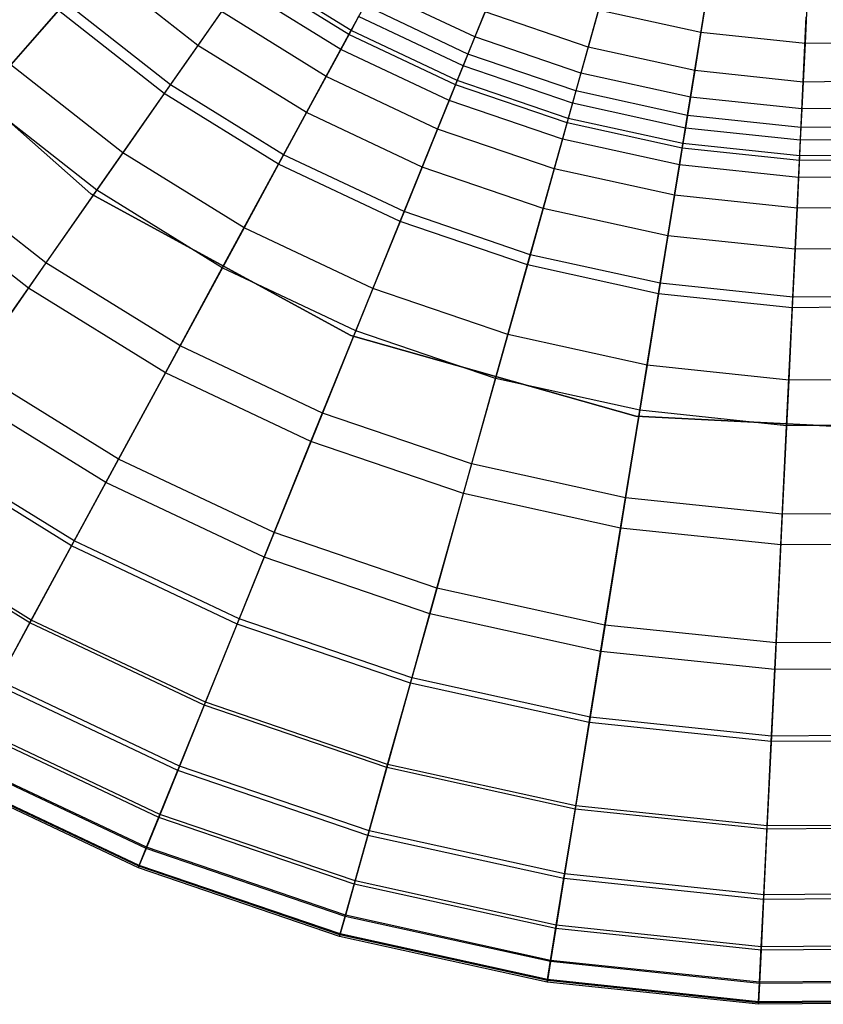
# Model space of a CAD drawing. Extents: x -91 to 91, y -91 to 262.
# Tile 152 of 256: x -13 to 0, y -30 to -14. Entities that reach past the tile are written whole.
import ezdxf

# ---------------------------------------------------------------- set-up
doc = ezdxf.new("R2010")
doc.units = 0
doc.header["$LTSCALE"] = 25.4
doc.layers.get('0').update_dxf_attribs({"linetype": 'CONTINUOUS'})

# ---------------------------------------------------------------- blocks, each defined once
blk = doc.blocks.new('ETE0_STL_1')
at = {"color": 0}
for p, q in [((-7.863, -14.491, 238.853), (-6.787, -12.507, 240.123)), ((-7.863, -14.491, 238.853), (-6.787, -12.507, 240.123)), ((-6.191, -15.28, 238.853), (-5.344, -13.188, 240.123)), ((-6.191, -15.28, 238.853), (-5.344, -13.188, 240.123)), ((-10.233, -14.662, 186.008), (-11.811, -13.424, 186.008)), ((-10.233, -14.662, 186.008), (-11.811, -13.424, 186.008)), ((-10.664, -15.279, 237.355), (-9.436, -13.52, 238.853)), ((-10.664, -15.279, 237.355), (-9.436, -13.52, 238.853)), ((-7.863, -14.491, 238.853), (-9.436, -13.52, 238.853)), ((-7.863, -14.491, 238.853), (-9.436, -13.52, 238.853)), ((-7.829, -14.427, 178.23), (-9.395, -13.46, 178.23)), ((-7.829, -14.427, 178.23), (-9.395, -13.46, 178.23)), ((-7.99, -14.724, 181.226), (-9.588, -13.737, 181.226)), ((-7.99, -14.724, 181.226), (-9.588, -13.737, 181.226)), ((-4.442, -15.877, 238.853), (-3.833, -13.703, 240.123)), ((-4.442, -15.877, 238.853), (-3.833, -13.703, 240.123)), ((-2.223, -13.726, 166.556), (-2.342, -14.462, 167.405)), ((-2.223, -13.726, 166.556), (-2.342, -14.462, 167.405)), ((-5.886, -14.527, 169.673), (-7.476, -13.777, 169.673)), ((-5.886, -14.527, 169.673), (-7.476, -13.777, 169.673)), ((-0.672, -13.888, 166.556), (-0.708, -14.633, 167.405)), ((-0.672, -13.888, 166.556), (-0.708, -14.633, 167.405)), ((-15.396, -13.912, 158.5), (-11.914, -16.989, 158.5)), ((-11.914, -16.989, 159.5), (-15.396, -13.912, 159.5)), ((-11.914, -16.989, 159.5), (-15.396, -13.912, 159.5)), ((-15.396, -13.912, 158.5), (-11.914, -16.989, 158.5)), ((-13.641, -15.503, 235.628), (-12.308, -13.989, 237.355)), ((-13.641, -15.503, 235.628), (-12.308, -13.989, 237.355)), ((-10.664, -15.279, 237.355), (-12.308, -13.989, 237.355)), ((-10.664, -15.279, 237.355), (-12.308, -13.989, 237.355)), ((-5.996, -14.798, 171.133), (-7.615, -14.033, 171.133)), ((-5.996, -14.798, 171.133), (-7.615, -14.033, 171.133)), ((-2.636, -16.275, 238.853), (-2.275, -14.046, 240.123)), ((-2.636, -16.275, 238.853), (-2.275, -14.046, 240.123)), ((-12.417, -14.113, 188.302), (-13.168, -14.966, 190.531)), ((-12.417, -14.113, 188.302), (-13.168, -14.966, 190.531)), ((-10.759, -15.415, 188.302), (-12.417, -14.113, 188.302)), ((-10.759, -15.415, 188.302), (-12.417, -14.113, 188.302)), ((-9.864, -14.132, 183.76), (-10.233, -14.662, 186.008)), ((-9.864, -14.132, 183.76), (-10.233, -14.662, 186.008)), ((-8.22, -15.148, 183.76), (-9.864, -14.132, 183.76)), ((-8.22, -15.148, 183.76), (-9.864, -14.132, 183.76)), ((-5.728, -14.137, 168.471), (-5.886, -14.527, 169.673)), ((-5.728, -14.137, 168.471), (-5.886, -14.527, 169.673)), ((-4.109, -14.69, 168.471), (-5.728, -14.137, 168.471)), ((-4.109, -14.69, 168.471), (-5.728, -14.137, 168.471)), ((-3.947, -14.109, 167.405), (-4.109, -14.69, 168.471)), ((-3.947, -14.109, 167.405), (-4.109, -14.69, 168.471)), ((-2.342, -14.462, 167.405), (-3.947, -14.109, 167.405)), ((-2.342, -14.462, 167.405), (-3.947, -14.109, 167.405)), ((-7.711, -14.21, 173.374), (-7.829, -14.427, 178.23)), ((-7.711, -14.21, 173.374), (-7.829, -14.427, 178.23)), ((-6.071, -14.983, 173.374), (-7.711, -14.21, 173.374)), ((-6.071, -14.983, 173.374), (-7.711, -14.21, 173.374)), ((-0.797, -16.468, 238.853), (-0.688, -14.213, 240.123)), ((-0.797, -16.468, 238.853), (-0.688, -14.213, 240.123)), ((-8.887, -16.377, 237.355), (-7.863, -14.491, 238.853)), ((-8.887, -16.377, 237.355), (-7.863, -14.491, 238.853)), ((-7.829, -14.427, 178.23), (-7.99, -14.724, 181.226)), ((-7.829, -14.427, 178.23), (-7.99, -14.724, 181.226)), ((-6.191, -15.28, 238.853), (-7.863, -14.491, 238.853)), ((-6.191, -15.28, 238.853), (-7.863, -14.491, 238.853)), ((-6.164, -15.213, 178.23), (-7.829, -14.427, 178.23)), ((-6.164, -15.213, 178.23), (-7.829, -14.427, 178.23)), ((-2.342, -14.462, 167.405), (-2.439, -15.057, 168.471)), ((-2.342, -14.462, 167.405), (-2.439, -15.057, 168.471)), ((-0.708, -14.633, 167.405), (-2.342, -14.462, 167.405)), ((-0.708, -14.633, 167.405), (-2.342, -14.462, 167.405)), ((-10.233, -14.662, 186.008), (-10.759, -15.415, 188.302)), ((-10.233, -14.662, 186.008), (-10.759, -15.415, 188.302)), ((-8.528, -15.715, 186.008), (-10.233, -14.662, 186.008)), ((-8.528, -15.715, 186.008), (-10.233, -14.662, 186.008)), ((-5.886, -14.527, 169.673), (-5.996, -14.798, 171.133)), ((-5.886, -14.527, 169.673), (-5.996, -14.798, 171.133)), ((-4.223, -15.095, 169.673), (-5.886, -14.527, 169.673)), ((-4.223, -15.095, 169.673), (-5.886, -14.527, 169.673)), ((-0.708, -14.633, 167.405), (-0.738, -15.236, 168.471)), ((-0.708, -14.633, 167.405), (-0.738, -15.236, 168.471)), ((0.935, -14.621, 167.405), (-0.708, -14.633, 167.405)), ((0.935, -14.621, 167.405), (-0.708, -14.633, 167.405)), ((-7.99, -14.724, 181.226), (-8.22, -15.148, 183.76)), ((-7.99, -14.724, 181.226), (-8.22, -15.148, 183.76)), ((-6.291, -15.526, 181.226), (-7.99, -14.724, 181.226)), ((-6.291, -15.526, 181.226), (-7.99, -14.724, 181.226)), ((-5.996, -14.798, 171.133), (-6.071, -14.983, 173.374)), ((-5.996, -14.798, 171.133), (-6.071, -14.983, 173.374)), ((-4.301, -15.376, 171.133), (-5.996, -14.798, 171.133)), ((-4.301, -15.376, 171.133), (-5.996, -14.798, 171.133)), ((-4.109, -14.69, 168.471), (-4.223, -15.095, 169.673)), ((-4.109, -14.69, 168.471), (-4.223, -15.095, 169.673)), ((-2.439, -15.057, 168.471), (-4.109, -14.69, 168.471)), ((-2.439, -15.057, 168.471), (-4.109, -14.69, 168.471)), ((-11.409, -16.346, 190.531), (-13.168, -14.966, 190.531)), ((-11.409, -16.346, 190.531), (-13.168, -14.966, 190.531)), ((-6.071, -14.983, 173.374), (-6.164, -15.213, 178.23)), ((-6.071, -14.983, 173.374), (-6.164, -15.213, 178.23)), ((-4.355, -15.569, 173.374), (-6.071, -14.983, 173.374)), ((-4.355, -15.569, 173.374), (-6.071, -14.983, 173.374)), ((-4.223, -15.095, 169.673), (-4.301, -15.376, 171.133)), ((-4.223, -15.095, 169.673), (-4.301, -15.376, 171.133)), ((-2.506, -15.473, 169.673), (-4.223, -15.095, 169.673)), ((-2.506, -15.473, 169.673), (-4.223, -15.095, 169.673)), ((-2.439, -15.057, 168.471), (-2.506, -15.473, 169.673)), ((-2.439, -15.057, 168.471), (-2.506, -15.473, 169.673)), ((-0.738, -15.236, 168.471), (-2.439, -15.057, 168.471)), ((-0.738, -15.236, 168.471), (-2.439, -15.057, 168.471)), ((-11.819, -16.933, 235.628), (-10.664, -15.279, 237.355)), ((-11.819, -16.933, 235.628), (-10.664, -15.279, 237.355)), ((-8.887, -16.377, 237.355), (-10.664, -15.279, 237.355)), ((-8.887, -16.377, 237.355), (-10.664, -15.279, 237.355)), ((-8.22, -15.148, 183.76), (-8.528, -15.715, 186.008)), ((-8.22, -15.148, 183.76), (-8.528, -15.715, 186.008)), ((-6.472, -15.973, 183.76), (-8.22, -15.148, 183.76)), ((-6.472, -15.973, 183.76), (-8.22, -15.148, 183.76)), ((-6.997, -17.269, 237.355), (-6.191, -15.28, 238.853)), ((-6.997, -17.269, 237.355), (-6.191, -15.28, 238.853)), ((-6.164, -15.213, 178.23), (-6.291, -15.526, 181.226)), ((-6.164, -15.213, 178.23), (-6.291, -15.526, 181.226)), ((-4.442, -15.877, 238.853), (-6.191, -15.28, 238.853)), ((-4.442, -15.877, 238.853), (-6.191, -15.28, 238.853)), ((-4.422, -15.808, 178.23), (-6.164, -15.213, 178.23)), ((-4.422, -15.808, 178.23), (-6.164, -15.213, 178.23)), ((-0.738, -15.236, 168.471), (-0.758, -15.656, 169.673)), ((-0.738, -15.236, 168.471), (-0.758, -15.656, 169.673)), ((0.973, -15.222, 168.471), (-0.738, -15.236, 168.471)), ((0.973, -15.222, 168.471), (-0.738, -15.236, 168.471)), ((-10.759, -15.415, 188.302), (-11.409, -16.346, 190.531)), ((-10.759, -15.415, 188.302), (-11.409, -16.346, 190.531)), ((-8.966, -16.522, 188.302), (-10.759, -15.415, 188.302)), ((-8.966, -16.522, 188.302), (-10.759, -15.415, 188.302)), ((-4.301, -15.376, 171.133), (-4.355, -15.569, 173.374)), ((-4.301, -15.376, 171.133), (-4.355, -15.569, 173.374)), ((-2.553, -15.761, 171.133), (-4.301, -15.376, 171.133)), ((-2.553, -15.761, 171.133), (-4.301, -15.376, 171.133)), ((-11.819, -16.933, 235.628), (-13.641, -15.503, 235.628)), ((-11.819, -16.933, 235.628), (-13.641, -15.503, 235.628)), ((-6.291, -15.526, 181.226), (-6.472, -15.973, 183.76)), ((-6.291, -15.526, 181.226), (-6.472, -15.973, 183.76)), ((-4.513, -16.132, 181.226), (-6.291, -15.526, 181.226)), ((-4.513, -16.132, 181.226), (-6.291, -15.526, 181.226)), ((-4.355, -15.569, 173.374), (-4.422, -15.808, 178.23)), ((-4.355, -15.569, 173.374), (-4.422, -15.808, 178.23)), ((-2.585, -15.959, 173.374), (-4.355, -15.569, 173.374)), ((-2.585, -15.959, 173.374), (-4.355, -15.569, 173.374)), ((-2.506, -15.473, 169.673), (-2.553, -15.761, 171.133)), ((-2.506, -15.473, 169.673), (-2.553, -15.761, 171.133)), ((-0.758, -15.656, 169.673), (-2.506, -15.473, 169.673)), ((-0.758, -15.656, 169.673), (-2.506, -15.473, 169.673)), ((-8.528, -15.715, 186.008), (-8.966, -16.522, 188.302)), ((-8.528, -15.715, 186.008), (-8.966, -16.522, 188.302)), ((-6.714, -16.571, 186.008), (-8.528, -15.715, 186.008)), ((-6.714, -16.571, 186.008), (-8.528, -15.715, 186.008)), ((-0.758, -15.656, 169.673), (-0.772, -15.947, 171.133)), ((-0.758, -15.656, 169.673), (-0.772, -15.947, 171.133)), ((1, -15.642, 169.673), (-0.758, -15.656, 169.673)), ((1, -15.642, 169.673), (-0.758, -15.656, 169.673)), ((-5.02, -17.944, 237.355), (-4.442, -15.877, 238.853)), ((-5.02, -17.944, 237.355), (-4.442, -15.877, 238.853)), ((-4.422, -15.808, 178.23), (-4.513, -16.132, 181.226)), ((-4.422, -15.808, 178.23), (-4.513, -16.132, 181.226)), ((-2.636, -16.275, 238.853), (-4.442, -15.877, 238.853)), ((-2.636, -16.275, 238.853), (-4.442, -15.877, 238.853)), ((-2.624, -16.203, 178.23), (-4.422, -15.808, 178.23)), ((-2.624, -16.203, 178.23), (-4.422, -15.808, 178.23)), ((-2.553, -15.761, 171.133), (-2.585, -15.959, 173.374)), ((-2.553, -15.761, 171.133), (-2.585, -15.959, 173.374)), ((-0.772, -15.947, 171.133), (-2.553, -15.761, 171.133)), ((-0.772, -15.947, 171.133), (-2.553, -15.761, 171.133)), ((-6.472, -15.973, 183.76), (-6.714, -16.571, 186.008)), ((-6.472, -15.973, 183.76), (-6.714, -16.571, 186.008)), ((-4.643, -16.597, 183.76), (-6.472, -15.973, 183.76)), ((-4.643, -16.597, 183.76), (-6.472, -15.973, 183.76)), ((-2.585, -15.959, 173.374), (-2.624, -16.203, 178.23)), ((-2.585, -15.959, 173.374), (-2.624, -16.203, 178.23)), ((-0.782, -16.148, 173.374), (-2.585, -15.959, 173.374)), ((-0.782, -16.148, 173.374), (-2.585, -15.959, 173.374)), ((-0.772, -15.947, 171.133), (-0.782, -16.148, 173.374)), ((-0.772, -15.947, 171.133), (-0.782, -16.148, 173.374)), ((1.018, -15.934, 171.133), (-0.772, -15.947, 171.133)), ((1.018, -15.934, 171.133), (-0.772, -15.947, 171.133)), ((-4.513, -16.132, 181.226), (-4.643, -16.597, 183.76)), ((-4.513, -16.132, 181.226), (-4.643, -16.597, 183.76)), ((-2.678, -16.536, 181.226), (-4.513, -16.132, 181.226)), ((-2.678, -16.536, 181.226), (-4.513, -16.132, 181.226)), ((-2.624, -16.203, 178.23), (-2.678, -16.536, 181.226)), ((-2.624, -16.203, 178.23), (-2.678, -16.536, 181.226)), ((-0.794, -16.395, 178.23), (-2.624, -16.203, 178.23)), ((-0.794, -16.395, 178.23), (-2.624, -16.203, 178.23)), ((-0.782, -16.148, 173.374), (-0.794, -16.395, 178.23)), ((-0.782, -16.148, 173.374), (-0.794, -16.395, 178.23)), ((1.031, -16.134, 173.374), (-0.782, -16.148, 173.374)), ((1.031, -16.134, 173.374), (-0.782, -16.148, 173.374)), ((-11.409, -16.346, 190.531), (-12.615, -18.074, 194.123)), ((-11.409, -16.346, 190.531), (-12.615, -18.074, 194.123)), ((-9.507, -17.521, 190.531), (-11.409, -16.346, 190.531)), ((-9.507, -17.521, 190.531), (-11.409, -16.346, 190.531)), ((-2.979, -18.393, 237.355), (-2.636, -16.275, 238.853)), ((-2.979, -18.393, 237.355), (-2.636, -16.275, 238.853)), ((-0.797, -16.468, 238.853), (-2.636, -16.275, 238.853)), ((-0.797, -16.468, 238.853), (-2.636, -16.275, 238.853)), ((-9.849, -18.15, 235.628), (-8.887, -16.377, 237.355)), ((-9.849, -18.15, 235.628), (-8.887, -16.377, 237.355)), ((-8.966, -16.522, 188.302), (-9.507, -17.521, 190.531)), ((-8.966, -16.522, 188.302), (-9.507, -17.521, 190.531)), ((-7.059, -17.422, 188.302), (-8.966, -16.522, 188.302)), ((-7.059, -17.422, 188.302), (-8.966, -16.522, 188.302)), ((-6.997, -17.269, 237.355), (-8.887, -16.377, 237.355)), ((-6.997, -17.269, 237.355), (-8.887, -16.377, 237.355)), ((-0.901, -18.611, 237.355), (-0.797, -16.468, 238.853)), ((-0.901, -18.611, 237.355), (-0.797, -16.468, 238.853)), ((-0.794, -16.395, 178.23), (-0.81, -16.732, 181.226)), ((-0.794, -16.395, 178.23), (-0.81, -16.732, 181.226)), ((1.052, -16.453, 238.853), (-0.797, -16.468, 238.853)), ((1.052, -16.453, 238.853), (-0.797, -16.468, 238.853)), ((1.047, -16.381, 178.23), (-0.794, -16.395, 178.23)), ((1.047, -16.381, 178.23), (-0.794, -16.395, 178.23)), ((-12.615, -18.074, 194.123), (-14.559, -16.548, 194.123)), ((-12.615, -18.074, 194.123), (-14.559, -16.548, 194.123)), ((-6.714, -16.571, 186.008), (-7.059, -17.422, 188.302)), ((-6.714, -16.571, 186.008), (-7.059, -17.422, 188.302)), ((-4.817, -17.219, 186.008), (-6.714, -16.571, 186.008)), ((-4.817, -17.219, 186.008), (-6.714, -16.571, 186.008)), ((-4.643, -16.597, 183.76), (-4.817, -17.219, 186.008)), ((-4.643, -16.597, 183.76), (-4.817, -17.219, 186.008)), ((-2.755, -17.012, 183.76), (-4.643, -16.597, 183.76)), ((-2.755, -17.012, 183.76), (-4.643, -16.597, 183.76)), ((-2.678, -16.536, 181.226), (-2.755, -17.012, 183.76)), ((-2.678, -16.536, 181.226), (-2.755, -17.012, 183.76)), ((-0.81, -16.732, 181.226), (-2.678, -16.536, 181.226)), ((-0.81, -16.732, 181.226), (-2.678, -16.536, 181.226)), ((-0.81, -16.732, 181.226), (-0.833, -17.214, 183.76)), ((-0.81, -16.732, 181.226), (-0.833, -17.214, 183.76)), ((1.069, -16.718, 181.226), (-0.81, -16.732, 181.226)), ((1.069, -16.718, 181.226), (-0.81, -16.732, 181.226)), ((-12.891, -18.469, 233.679), (-14.878, -16.909, 233.679)), ((-12.891, -18.469, 233.679), (-14.878, -16.909, 233.679)), ((-12.891, -18.469, 233.679), (-11.819, -16.933, 235.628)), ((-12.891, -18.469, 233.679), (-11.819, -16.933, 235.628)), ((-9.849, -18.15, 235.628), (-11.819, -16.933, 235.628)), ((-9.849, -18.15, 235.628), (-11.819, -16.933, 235.628)), ((-11.914, -16.989, 158.5), (-7.835, -19.214, 158.5)), ((-7.835, -19.214, 159.5), (-11.914, -16.989, 159.5)), ((-11.914, -16.989, 159.5), (-11.914, -16.989, 158.5)), ((-11.914, -16.989, 159.5), (-11.914, -16.989, 158.5)), ((-7.835, -19.214, 159.5), (-11.914, -16.989, 159.5)), ((-11.914, -16.989, 158.5), (-7.835, -19.214, 158.5)), ((-2.755, -17.012, 183.76), (-2.859, -17.65, 186.008)), ((-2.755, -17.012, 183.76), (-2.859, -17.65, 186.008)), ((-0.833, -17.214, 183.76), (-2.755, -17.012, 183.76)), ((-0.833, -17.214, 183.76), (-2.755, -17.012, 183.76)), ((-7.755, -19.139, 235.628), (-6.997, -17.269, 237.355)), ((-7.755, -19.139, 235.628), (-6.997, -17.269, 237.355)), ((-5.02, -17.944, 237.355), (-6.997, -17.269, 237.355)), ((-5.02, -17.944, 237.355), (-6.997, -17.269, 237.355)), ((-4.817, -17.219, 186.008), (-5.064, -18.103, 188.302)), ((-4.817, -17.219, 186.008), (-5.064, -18.103, 188.302)), ((-2.859, -17.65, 186.008), (-4.817, -17.219, 186.008)), ((-2.859, -17.65, 186.008), (-4.817, -17.219, 186.008)), ((-0.833, -17.214, 183.76), (-0.864, -17.859, 186.008)), ((-0.833, -17.214, 183.76), (-0.864, -17.859, 186.008)), ((1.099, -17.199, 183.76), (-0.833, -17.214, 183.76)), ((1.099, -17.199, 183.76), (-0.833, -17.214, 183.76)), ((-7.059, -17.422, 188.302), (-7.486, -18.475, 190.531)), ((-7.059, -17.422, 188.302), (-7.486, -18.475, 190.531)), ((-5.064, -18.103, 188.302), (-7.059, -17.422, 188.302)), ((-5.064, -18.103, 188.302), (-7.059, -17.422, 188.302)), ((-9.507, -17.521, 190.531), (-10.512, -19.373, 194.123)), ((-9.507, -17.521, 190.531), (-10.512, -19.373, 194.123)), ((-7.486, -18.475, 190.531), (-9.507, -17.521, 190.531)), ((-7.486, -18.475, 190.531), (-9.507, -17.521, 190.531)), ((-2.859, -17.65, 186.008), (-3.005, -18.556, 188.302)), ((-2.859, -17.65, 186.008), (-3.005, -18.556, 188.302)), ((-0.864, -17.859, 186.008), (-2.859, -17.65, 186.008)), ((-0.864, -17.859, 186.008), (-2.859, -17.65, 186.008)), ((-0.864, -17.859, 186.008), (-0.909, -18.776, 188.302)), ((-0.864, -17.859, 186.008), (-0.909, -18.776, 188.302)), ((1.141, -17.843, 186.008), (-0.864, -17.859, 186.008)), ((1.141, -17.843, 186.008), (-0.864, -17.859, 186.008)), ((-5.563, -19.886, 235.628), (-5.02, -17.944, 237.355)), ((-5.563, -19.886, 235.628), (-5.02, -17.944, 237.355)), ((-2.979, -18.393, 237.355), (-5.02, -17.944, 237.355)), ((-2.979, -18.393, 237.355), (-5.02, -17.944, 237.355)), ((-12.615, -18.074, 194.123), (-14.012, -20.075, 198.306)), ((-12.615, -18.074, 194.123), (-14.012, -20.075, 198.306)), ((-10.512, -19.373, 194.123), (-12.615, -18.074, 194.123)), ((-10.512, -19.373, 194.123), (-12.615, -18.074, 194.123)), ((-10.742, -19.796, 233.679), (-9.849, -18.15, 235.628)), ((-10.742, -19.796, 233.679), (-9.849, -18.15, 235.628)), ((-7.755, -19.139, 235.628), (-9.849, -18.15, 235.628)), ((-7.755, -19.139, 235.628), (-9.849, -18.15, 235.628)), ((-5.064, -18.103, 188.302), (-5.37, -19.197, 190.531)), ((-5.064, -18.103, 188.302), (-5.37, -19.197, 190.531)), ((-3.005, -18.556, 188.302), (-5.064, -18.103, 188.302)), ((-3.005, -18.556, 188.302), (-5.064, -18.103, 188.302)), ((-13.772, -19.731, 231.754), (-12.891, -18.469, 233.679)), ((-13.772, -19.731, 231.754), (-12.891, -18.469, 233.679)), ((-10.742, -19.796, 233.679), (-12.891, -18.469, 233.679)), ((-10.742, -19.796, 233.679), (-12.891, -18.469, 233.679)), ((-7.486, -18.475, 190.531), (-8.277, -20.428, 194.123)), ((-7.486, -18.475, 190.531), (-8.277, -20.428, 194.123)), ((-5.37, -19.197, 190.531), (-7.486, -18.475, 190.531)), ((-5.37, -19.197, 190.531), (-7.486, -18.475, 190.531)), ((-3.301, -20.384, 235.628), (-2.979, -18.393, 237.355)), ((-3.301, -20.384, 235.628), (-2.979, -18.393, 237.355)), ((-0.901, -18.611, 237.355), (-2.979, -18.393, 237.355)), ((-0.901, -18.611, 237.355), (-2.979, -18.393, 237.355)), ((-3.005, -18.556, 188.302), (-3.187, -19.678, 190.531)), ((-3.005, -18.556, 188.302), (-3.187, -19.678, 190.531)), ((-0.909, -18.776, 188.302), (-3.005, -18.556, 188.302)), ((-0.909, -18.776, 188.302), (-3.005, -18.556, 188.302)), ((-0.998, -20.626, 235.628), (-0.901, -18.611, 237.355)), ((-0.998, -20.626, 235.628), (-0.901, -18.611, 237.355)), ((1.189, -18.595, 237.355), (-0.901, -18.611, 237.355)), ((1.189, -18.595, 237.355), (-0.901, -18.611, 237.355)), ((-0.909, -18.776, 188.302), (-0.964, -19.911, 190.531)), ((-0.909, -18.776, 188.302), (-0.964, -19.911, 190.531)), ((1.199, -18.76, 188.302), (-0.909, -18.776, 188.302)), ((1.199, -18.76, 188.302), (-0.909, -18.776, 188.302)), ((-8.458, -20.874, 233.679), (-7.755, -19.139, 235.628)), ((-8.458, -20.874, 233.679), (-7.755, -19.139, 235.628)), ((-5.563, -19.886, 235.628), (-7.755, -19.139, 235.628)), ((-5.563, -19.886, 235.628), (-7.755, -19.139, 235.628)), ((-7.835, -19.214, 158.5), (-3.363, -20.476, 158.5)), ((-3.363, -20.476, 159.5), (-7.835, -19.214, 159.5)), ((-7.835, -19.214, 158.5), (-7.835, -19.214, 159.5)), ((-3.363, -20.476, 159.5), (-7.835, -19.214, 159.5)), ((-7.835, -19.214, 158.5), (-3.363, -20.476, 158.5)), ((-7.835, -19.214, 158.5), (-7.835, -19.214, 159.5)), ((-5.37, -19.197, 190.531), (-5.938, -21.226, 194.123)), ((-5.37, -19.197, 190.531), (-5.938, -21.226, 194.123)), ((-3.187, -19.678, 190.531), (-5.37, -19.197, 190.531)), ((-3.187, -19.678, 190.531), (-5.37, -19.197, 190.531)), ((-10.512, -19.373, 194.123), (-11.676, -21.517, 198.306)), ((-10.512, -19.373, 194.123), (-11.676, -21.517, 198.306)), ((-8.277, -20.428, 194.123), (-10.512, -19.373, 194.123)), ((-8.277, -20.428, 194.123), (-10.512, -19.373, 194.123)), ((-11.476, -21.149, 231.754), (-13.772, -19.731, 231.754)), ((-11.476, -21.149, 231.754), (-13.772, -19.731, 231.754)), ((-3.187, -19.678, 190.531), (-3.524, -21.757, 194.123)), ((-3.187, -19.678, 190.531), (-3.524, -21.757, 194.123)), ((-0.964, -19.911, 190.531), (-3.187, -19.678, 190.531)), ((-0.964, -19.911, 190.531), (-3.187, -19.678, 190.531)), ((-11.476, -21.149, 231.754), (-10.742, -19.796, 233.679)), ((-11.476, -21.149, 231.754), (-10.742, -19.796, 233.679)), ((-8.458, -20.874, 233.679), (-10.742, -19.796, 233.679)), ((-8.458, -20.874, 233.679), (-10.742, -19.796, 233.679)), ((-6.068, -21.69, 233.679), (-5.563, -19.886, 235.628)), ((-6.068, -21.69, 233.679), (-5.563, -19.886, 235.628)), ((-3.301, -20.384, 235.628), (-5.563, -19.886, 235.628)), ((-3.301, -20.384, 235.628), (-5.563, -19.886, 235.628)), ((-0.964, -19.911, 190.531), (-1.066, -22.015, 194.123)), ((-0.964, -19.911, 190.531), (-1.066, -22.015, 194.123)), ((1.272, -19.894, 190.531), (-0.964, -19.911, 190.531)), ((1.272, -19.894, 190.531), (-0.964, -19.911, 190.531)), ((-11.676, -21.517, 198.306), (-14.012, -20.075, 198.306)), ((-11.676, -21.517, 198.306), (-14.012, -20.075, 198.306)), ((-8.277, -20.428, 194.123), (-9.193, -22.689, 198.306)), ((-8.277, -20.428, 194.123), (-9.193, -22.689, 198.306)), ((-5.938, -21.226, 194.123), (-8.277, -20.428, 194.123)), ((-5.938, -21.226, 194.123), (-8.277, -20.428, 194.123)), ((-3.601, -22.233, 233.679), (-3.301, -20.384, 235.628)), ((-3.601, -22.233, 233.679), (-3.301, -20.384, 235.628)), ((-3.363, -20.476, 158.5), (1.277, -20.711, 158.5)), ((1.277, -20.711, 159.5), (-3.363, -20.476, 159.5)), ((-3.363, -20.476, 159.5), (-3.363, -20.476, 158.5)), ((-3.363, -20.476, 159.5), (-3.363, -20.476, 158.5)), ((1.277, -20.711, 159.5), (-3.363, -20.476, 159.5)), ((-3.363, -20.476, 158.5), (1.277, -20.711, 158.5)), ((-0.998, -20.626, 235.628), (-3.301, -20.384, 235.628)), ((-0.998, -20.626, 235.628), (-3.301, -20.384, 235.628)), ((-1.089, -22.496, 233.679), (-0.998, -20.626, 235.628)), ((-1.089, -22.496, 233.679), (-0.998, -20.626, 235.628)), ((1.317, -20.608, 235.628), (-0.998, -20.626, 235.628)), ((1.317, -20.608, 235.628), (-0.998, -20.626, 235.628)), ((-12.173, -22.434, 200.254), (-14.609, -20.93, 200.254)), ((-12.173, -22.434, 200.254), (-14.609, -20.93, 200.254)), ((-9.036, -22.3, 231.754), (-8.458, -20.874, 233.679)), ((-9.036, -22.3, 231.754), (-8.458, -20.874, 233.679)), ((-6.068, -21.69, 233.679), (-8.458, -20.874, 233.679)), ((-6.068, -21.69, 233.679), (-8.458, -20.874, 233.679)), ((-12.214, -22.51, 229.418), (-14.658, -21.001, 229.418)), ((-12.214, -22.51, 229.418), (-14.658, -21.001, 229.418)), ((-12.214, -22.51, 229.418), (-11.476, -21.149, 231.754)), ((-12.214, -22.51, 229.418), (-11.476, -21.149, 231.754)), ((-9.036, -22.3, 231.754), (-11.476, -21.149, 231.754)), ((-9.036, -22.3, 231.754), (-11.476, -21.149, 231.754)), ((-5.938, -21.226, 194.123), (-6.595, -23.576, 198.306)), ((-5.938, -21.226, 194.123), (-6.595, -23.576, 198.306)), ((-3.524, -21.757, 194.123), (-5.938, -21.226, 194.123)), ((-3.524, -21.757, 194.123), (-5.938, -21.226, 194.123)), ((-11.676, -21.517, 198.306), (-12.173, -22.434, 200.254)), ((-11.676, -21.517, 198.306), (-12.173, -22.434, 200.254)), ((-9.193, -22.689, 198.306), (-11.676, -21.517, 198.306)), ((-9.193, -22.689, 198.306), (-11.676, -21.517, 198.306)), ((-6.482, -23.172, 231.754), (-6.068, -21.69, 233.679)), ((-6.482, -23.172, 231.754), (-6.068, -21.69, 233.679)), ((-3.601, -22.233, 233.679), (-6.068, -21.69, 233.679)), ((-3.601, -22.233, 233.679), (-6.068, -21.69, 233.679)), ((-3.524, -21.757, 194.123), (-3.914, -24.166, 198.306)), ((-3.524, -21.757, 194.123), (-3.914, -24.166, 198.306)), ((-1.066, -22.015, 194.123), (-3.524, -21.757, 194.123)), ((-1.066, -22.015, 194.123), (-3.524, -21.757, 194.123)), ((-1.066, -22.015, 194.123), (-1.184, -24.452, 198.306)), ((-1.066, -22.015, 194.123), (-1.184, -24.452, 198.306)), ((1.406, -21.996, 194.123), (-1.066, -22.015, 194.123)), ((1.406, -21.996, 194.123), (-1.066, -22.015, 194.123)), ((-12.87, -23.719, 203.322), (-15.445, -22.128, 203.322)), ((-12.87, -23.719, 203.322), (-15.445, -22.128, 203.322)), ((-12.846, -23.674, 226.958), (-15.416, -22.087, 226.958)), ((-12.846, -23.674, 226.958), (-15.416, -22.087, 226.958)), ((-3.847, -23.752, 231.754), (-3.601, -22.233, 233.679)), ((-3.847, -23.752, 231.754), (-3.601, -22.233, 233.679)), ((-1.089, -22.496, 233.679), (-3.601, -22.233, 233.679)), ((-1.089, -22.496, 233.679), (-3.601, -22.233, 233.679)), ((-9.617, -23.736, 229.418), (-9.036, -22.3, 231.754)), ((-9.617, -23.736, 229.418), (-9.036, -22.3, 231.754)), ((-6.482, -23.172, 231.754), (-9.036, -22.3, 231.754)), ((-6.482, -23.172, 231.754), (-9.036, -22.3, 231.754)), ((-12.173, -22.434, 200.254), (-12.87, -23.719, 203.322)), ((-12.173, -22.434, 200.254), (-12.87, -23.719, 203.322)), ((-12.846, -23.674, 226.958), (-12.214, -22.51, 229.418)), ((-12.846, -23.674, 226.958), (-12.214, -22.51, 229.418)), ((-9.617, -23.736, 229.418), (-12.214, -22.51, 229.418)), ((-9.617, -23.736, 229.418), (-12.214, -22.51, 229.418)), ((-9.585, -23.656, 200.254), (-12.173, -22.434, 200.254)), ((-9.585, -23.656, 200.254), (-12.173, -22.434, 200.254)), ((-1.163, -24.033, 231.754), (-1.089, -22.496, 233.679)), ((-1.163, -24.033, 231.754), (-1.089, -22.496, 233.679)), ((1.437, -22.477, 233.679), (-1.089, -22.496, 233.679)), ((1.437, -22.477, 233.679), (-1.089, -22.496, 233.679)), ((-9.193, -22.689, 198.306), (-9.585, -23.656, 200.254)), ((-9.193, -22.689, 198.306), (-9.585, -23.656, 200.254)), ((-6.595, -23.576, 198.306), (-9.193, -22.689, 198.306)), ((-6.595, -23.576, 198.306), (-9.193, -22.689, 198.306)), ((-6.899, -24.663, 229.418), (-6.482, -23.172, 231.754)), ((-6.899, -24.663, 229.418), (-6.482, -23.172, 231.754)), ((-3.847, -23.752, 231.754), (-6.482, -23.172, 231.754)), ((-3.847, -23.752, 231.754), (-6.482, -23.172, 231.754)), ((-6.595, -23.576, 198.306), (-6.876, -24.58, 200.254)), ((-6.595, -23.576, 198.306), (-6.876, -24.58, 200.254)), ((-3.914, -24.166, 198.306), (-6.595, -23.576, 198.306)), ((-3.914, -24.166, 198.306), (-6.595, -23.576, 198.306)), ((-12.87, -23.719, 203.322), (-13.397, -24.689, 206.111)), ((-12.87, -23.719, 203.322), (-13.397, -24.689, 206.111)), ((-13.361, -24.622, 224.424), (-12.846, -23.674, 226.958)), ((-13.361, -24.622, 224.424), (-12.846, -23.674, 226.958)), ((-10.134, -25.01, 203.322), (-12.87, -23.719, 203.322)), ((-10.134, -25.01, 203.322), (-12.87, -23.719, 203.322)), ((-10.115, -24.963, 226.958), (-12.846, -23.674, 226.958)), ((-10.115, -24.963, 226.958), (-12.846, -23.674, 226.958)), ((-9.585, -23.656, 200.254), (-10.134, -25.01, 203.322)), ((-9.585, -23.656, 200.254), (-10.134, -25.01, 203.322)), ((-10.115, -24.963, 226.958), (-9.617, -23.736, 229.418)), ((-10.115, -24.963, 226.958), (-9.617, -23.736, 229.418)), ((-6.899, -24.663, 229.418), (-9.617, -23.736, 229.418)), ((-6.899, -24.663, 229.418), (-9.617, -23.736, 229.418)), ((-6.876, -24.58, 200.254), (-9.585, -23.656, 200.254)), ((-6.876, -24.58, 200.254), (-9.585, -23.656, 200.254)), ((-4.095, -25.281, 229.418), (-3.847, -23.752, 231.754)), ((-4.095, -25.281, 229.418), (-3.847, -23.752, 231.754)), ((-1.163, -24.033, 231.754), (-3.847, -23.752, 231.754)), ((-1.163, -24.033, 231.754), (-3.847, -23.752, 231.754)), ((-1.238, -25.58, 229.418), (-1.163, -24.033, 231.754)), ((-1.238, -25.58, 229.418), (-1.163, -24.033, 231.754)), ((1.535, -24.013, 231.754), (-1.163, -24.033, 231.754)), ((1.535, -24.013, 231.754), (-1.163, -24.033, 231.754)), ((-3.914, -24.166, 198.306), (-4.081, -25.196, 200.254)), ((-3.914, -24.166, 198.306), (-4.081, -25.196, 200.254)), ((-1.184, -24.452, 198.306), (-3.914, -24.166, 198.306)), ((-1.184, -24.452, 198.306), (-3.914, -24.166, 198.306)), ((-1.184, -24.452, 198.306), (-1.234, -25.494, 200.254)), ((-1.184, -24.452, 198.306), (-1.234, -25.494, 200.254)), ((1.562, -24.431, 198.306), (-1.184, -24.452, 198.306)), ((1.562, -24.431, 198.306), (-1.184, -24.452, 198.306)), ((-10.548, -26.034, 206.111), (-13.397, -24.689, 206.111)), ((-10.548, -26.034, 206.111), (-13.397, -24.689, 206.111)), ((-10.52, -25.963, 224.424), (-13.361, -24.622, 224.424)), ((-10.52, -25.963, 224.424), (-13.361, -24.622, 224.424)), ((-6.876, -24.58, 200.254), (-7.27, -25.988, 203.322)), ((-6.876, -24.58, 200.254), (-7.27, -25.988, 203.322)), ((-7.256, -25.939, 226.958), (-6.899, -24.663, 229.418)), ((-7.256, -25.939, 226.958), (-6.899, -24.663, 229.418)), ((-4.095, -25.281, 229.418), (-6.899, -24.663, 229.418)), ((-4.095, -25.281, 229.418), (-6.899, -24.663, 229.418)), ((-4.081, -25.196, 200.254), (-6.876, -24.58, 200.254)), ((-4.081, -25.196, 200.254), (-6.876, -24.58, 200.254)), ((-10.134, -25.01, 203.322), (-10.548, -26.034, 206.111)), ((-10.134, -25.01, 203.322), (-10.548, -26.034, 206.111)), ((-10.52, -25.963, 224.424), (-10.115, -24.963, 226.958)), ((-10.52, -25.963, 224.424), (-10.115, -24.963, 226.958)), ((-7.27, -25.988, 203.322), (-10.134, -25.01, 203.322)), ((-7.27, -25.988, 203.322), (-10.134, -25.01, 203.322)), ((-7.256, -25.939, 226.958), (-10.115, -24.963, 226.958)), ((-7.256, -25.939, 226.958), (-10.115, -24.963, 226.958)), ((-4.081, -25.196, 200.254), (-4.314, -26.638, 203.322)), ((-4.081, -25.196, 200.254), (-4.314, -26.638, 203.322)), ((-4.306, -26.588, 226.958), (-4.095, -25.281, 229.418)), ((-4.306, -26.588, 226.958), (-4.095, -25.281, 229.418)), ((-1.238, -25.58, 229.418), (-4.095, -25.281, 229.418)), ((-1.238, -25.58, 229.418), (-4.095, -25.281, 229.418)), ((-1.234, -25.494, 200.254), (-4.081, -25.196, 200.254)), ((-1.234, -25.494, 200.254), (-4.081, -25.196, 200.254)), ((-10.846, -26.769, 208.674), (-13.775, -25.386, 208.674)), ((-10.846, -26.769, 208.674), (-13.775, -25.386, 208.674)), ((-10.827, -26.722, 221.885), (-13.751, -25.342, 221.885)), ((-10.827, -26.722, 221.885), (-13.751, -25.342, 221.885)), ((1.628, -25.472, 200.254), (-1.234, -25.494, 200.254)), ((1.628, -25.472, 200.254), (-1.234, -25.494, 200.254)), ((-1.234, -25.494, 200.254), (-1.305, -26.954, 203.322)), ((-1.234, -25.494, 200.254), (-1.305, -26.954, 203.322)), ((-1.302, -26.903, 226.958), (-1.238, -25.58, 229.418)), ((-1.302, -26.903, 226.958), (-1.238, -25.58, 229.418)), ((1.634, -25.558, 229.418), (-1.238, -25.58, 229.418)), ((1.634, -25.558, 229.418), (-1.238, -25.58, 229.418)), ((-11.044, -27.256, 211.096), (-14.026, -25.848, 211.096)), ((-11.044, -27.256, 211.096), (-14.026, -25.848, 211.096)), ((-11.037, -27.238, 219.385), (-14.017, -25.831, 219.385)), ((-11.037, -27.238, 219.385), (-14.017, -25.831, 219.385)), ((-7.547, -26.978, 224.424), (-7.256, -25.939, 226.958)), ((-7.547, -26.978, 224.424), (-7.256, -25.939, 226.958)), ((-4.306, -26.588, 226.958), (-7.256, -25.939, 226.958)), ((-4.306, -26.588, 226.958), (-7.256, -25.939, 226.958)), ((-10.548, -26.034, 206.111), (-10.846, -26.769, 208.674)), ((-10.548, -26.034, 206.111), (-10.846, -26.769, 208.674)), ((-10.827, -26.722, 221.885), (-10.52, -25.963, 224.424)), ((-10.827, -26.722, 221.885), (-10.52, -25.963, 224.424)), ((-7.567, -27.051, 206.111), (-10.548, -26.034, 206.111)), ((-7.567, -27.051, 206.111), (-10.548, -26.034, 206.111)), ((-7.547, -26.978, 224.424), (-10.52, -25.963, 224.424)), ((-7.547, -26.978, 224.424), (-10.52, -25.963, 224.424)), ((-7.27, -25.988, 203.322), (-7.567, -27.051, 206.111)), ((-7.27, -25.988, 203.322), (-7.567, -27.051, 206.111)), ((-4.314, -26.638, 203.322), (-7.27, -25.988, 203.322)), ((-4.314, -26.638, 203.322), (-7.27, -25.988, 203.322)), ((-11.166, -27.559, 216.234), (-14.182, -26.135, 216.234)), ((-11.166, -27.559, 216.234), (-14.182, -26.135, 216.234)), ((-11.157, -27.536, 213.7), (-14.17, -26.114, 213.7)), ((-11.157, -27.536, 213.7), (-14.17, -26.114, 213.7)), ((-11.151, -27.521, 216.921), (-14.163, -26.1, 216.921)), ((-11.151, -27.521, 216.921), (-14.163, -26.1, 216.921)), ((-4.314, -26.638, 203.322), (-4.491, -27.728, 206.111)), ((-4.314, -26.638, 203.322), (-4.491, -27.728, 206.111)), ((-4.479, -27.653, 224.424), (-4.306, -26.588, 226.958)), ((-4.479, -27.653, 224.424), (-4.306, -26.588, 226.958)), ((-1.305, -26.954, 203.322), (-4.314, -26.638, 203.322)), ((-1.305, -26.954, 203.322), (-4.314, -26.638, 203.322)), ((-1.302, -26.903, 226.958), (-4.306, -26.588, 226.958)), ((-1.302, -26.903, 226.958), (-4.306, -26.588, 226.958)), ((-10.846, -26.769, 208.674), (-11.044, -27.256, 211.096)), ((-10.846, -26.769, 208.674), (-11.044, -27.256, 211.096)), ((-11.037, -27.238, 219.385), (-10.827, -26.722, 221.885)), ((-11.037, -27.238, 219.385), (-10.827, -26.722, 221.885)), ((-7.781, -27.815, 208.674), (-10.846, -26.769, 208.674)), ((-7.781, -27.815, 208.674), (-10.846, -26.769, 208.674)), ((-7.767, -27.766, 221.885), (-10.827, -26.722, 221.885)), ((-7.767, -27.766, 221.885), (-10.827, -26.722, 221.885)), ((-7.767, -27.766, 221.885), (-7.547, -26.978, 224.424)), ((-7.767, -27.766, 221.885), (-7.547, -26.978, 224.424)), ((-4.479, -27.653, 224.424), (-7.547, -26.978, 224.424)), ((-4.479, -27.653, 224.424), (-7.547, -26.978, 224.424)), ((-1.305, -26.954, 203.322), (-1.358, -28.057, 206.111)), ((-1.305, -26.954, 203.322), (-1.358, -28.057, 206.111)), ((-1.354, -27.981, 224.424), (-1.302, -26.903, 226.958)), ((-1.354, -27.981, 224.424), (-1.302, -26.903, 226.958)), ((1.721, -26.931, 203.322), (-1.305, -26.954, 203.322)), ((1.721, -26.931, 203.322), (-1.305, -26.954, 203.322)), ((1.718, -26.88, 226.958), (-1.302, -26.903, 226.958)), ((1.718, -26.88, 226.958), (-1.302, -26.903, 226.958)), ((-7.567, -27.051, 206.111), (-7.781, -27.815, 208.674)), ((-7.567, -27.051, 206.111), (-7.781, -27.815, 208.674)), ((-4.491, -27.728, 206.111), (-7.567, -27.051, 206.111)), ((-4.491, -27.728, 206.111), (-7.567, -27.051, 206.111)), ((-11.044, -27.256, 211.096), (-11.157, -27.536, 213.7)), ((-11.044, -27.256, 211.096), (-11.157, -27.536, 213.7)), ((-11.151, -27.521, 216.921), (-11.037, -27.238, 219.385)), ((-11.151, -27.521, 216.921), (-11.037, -27.238, 219.385)), ((-7.923, -28.321, 211.096), (-11.044, -27.256, 211.096)), ((-7.923, -28.321, 211.096), (-11.044, -27.256, 211.096)), ((-7.917, -28.303, 219.385), (-11.037, -27.238, 219.385)), ((-7.917, -28.303, 219.385), (-11.037, -27.238, 219.385)), ((-11.166, -27.559, 216.234), (-11.151, -27.521, 216.921)), ((-11.166, -27.559, 216.234), (-11.151, -27.521, 216.921)), ((-11.157, -27.536, 213.7), (-11.166, -27.559, 216.234)), ((-11.157, -27.536, 213.7), (-11.166, -27.559, 216.234)), ((-8.011, -28.636, 216.234), (-11.166, -27.559, 216.234)), ((-8.011, -28.636, 216.234), (-11.166, -27.559, 216.234)), ((-8.004, -28.612, 213.7), (-11.157, -27.536, 213.7)), ((-8.004, -28.612, 213.7), (-11.157, -27.536, 213.7)), ((-8, -28.597, 216.921), (-11.151, -27.521, 216.921)), ((-8, -28.597, 216.921), (-11.151, -27.521, 216.921)), ((-7.917, -28.303, 219.385), (-7.767, -27.766, 221.885)), ((-7.917, -28.303, 219.385), (-7.767, -27.766, 221.885)), ((-4.61, -28.461, 221.885), (-7.767, -27.766, 221.885)), ((-4.61, -28.461, 221.885), (-7.767, -27.766, 221.885)), ((-4.491, -27.728, 206.111), (-4.618, -28.511, 208.674)), ((-4.491, -27.728, 206.111), (-4.618, -28.511, 208.674)), ((-4.61, -28.461, 221.885), (-4.479, -27.653, 224.424)), ((-4.61, -28.461, 221.885), (-4.479, -27.653, 224.424)), ((-1.358, -28.057, 206.111), (-4.491, -27.728, 206.111)), ((-1.358, -28.057, 206.111), (-4.491, -27.728, 206.111)), ((-1.354, -27.981, 224.424), (-4.479, -27.653, 224.424)), ((-1.354, -27.981, 224.424), (-4.479, -27.653, 224.424)), ((-7.781, -27.815, 208.674), (-7.923, -28.321, 211.096)), ((-7.781, -27.815, 208.674), (-7.923, -28.321, 211.096)), ((-4.618, -28.511, 208.674), (-7.781, -27.815, 208.674)), ((-4.618, -28.511, 208.674), (-7.781, -27.815, 208.674)), ((-1.358, -28.057, 206.111), (-1.396, -28.849, 208.674)), ((-1.358, -28.057, 206.111), (-1.396, -28.849, 208.674)), ((-1.394, -28.798, 221.885), (-1.354, -27.981, 224.424)), ((-1.394, -28.798, 221.885), (-1.354, -27.981, 224.424)), ((1.792, -28.032, 206.111), (-1.358, -28.057, 206.111)), ((1.792, -28.032, 206.111), (-1.358, -28.057, 206.111)), ((1.787, -27.957, 224.424), (-1.354, -27.981, 224.424)), ((1.787, -27.957, 224.424), (-1.354, -27.981, 224.424)), ((-7.923, -28.321, 211.096), (-8.004, -28.612, 213.7)), ((-7.923, -28.321, 211.096), (-8.004, -28.612, 213.7)), ((-8, -28.597, 216.921), (-7.917, -28.303, 219.385)), ((-8, -28.597, 216.921), (-7.917, -28.303, 219.385)), ((-4.702, -29.03, 211.096), (-7.923, -28.321, 211.096)), ((-4.702, -29.03, 211.096), (-7.923, -28.321, 211.096)), ((-4.699, -29.011, 219.385), (-7.917, -28.303, 219.385)), ((-4.699, -29.011, 219.385), (-7.917, -28.303, 219.385)), ((-4.618, -28.511, 208.674), (-4.702, -29.03, 211.096)), ((-4.618, -28.511, 208.674), (-4.702, -29.03, 211.096)), ((-4.699, -29.011, 219.385), (-4.61, -28.461, 221.885)), ((-4.699, -29.011, 219.385), (-4.61, -28.461, 221.885)), ((-1.396, -28.849, 208.674), (-4.618, -28.511, 208.674)), ((-1.396, -28.849, 208.674), (-4.618, -28.511, 208.674)), ((-1.394, -28.798, 221.885), (-4.61, -28.461, 221.885)), ((-1.394, -28.798, 221.885), (-4.61, -28.461, 221.885)), ((-8.011, -28.636, 216.234), (-8, -28.597, 216.921)), ((-8.011, -28.636, 216.234), (-8, -28.597, 216.921)), ((-8.004, -28.612, 213.7), (-8.011, -28.636, 216.234)), ((-8.004, -28.612, 213.7), (-8.011, -28.636, 216.234)), ((-4.754, -29.353, 216.234), (-8.011, -28.636, 216.234)), ((-4.754, -29.353, 216.234), (-8.011, -28.636, 216.234)), ((-4.75, -29.328, 213.7), (-8.004, -28.612, 213.7)), ((-4.75, -29.328, 213.7), (-8.004, -28.612, 213.7)), ((-4.748, -29.313, 216.921), (-8, -28.597, 216.921)), ((-4.748, -29.313, 216.921), (-8, -28.597, 216.921)), ((-1.396, -28.849, 208.674), (-1.422, -29.374, 211.096)), ((-1.396, -28.849, 208.674), (-1.422, -29.374, 211.096)), ((-1.421, -29.355, 219.385), (-1.394, -28.798, 221.885)), ((-1.421, -29.355, 219.385), (-1.394, -28.798, 221.885)), ((1.842, -28.824, 208.674), (-1.396, -28.849, 208.674)), ((1.842, -28.824, 208.674), (-1.396, -28.849, 208.674)), ((1.839, -28.773, 221.885), (-1.394, -28.798, 221.885)), ((1.839, -28.773, 221.885), (-1.394, -28.798, 221.885)), ((-4.702, -29.03, 211.096), (-4.75, -29.328, 213.7)), ((-4.702, -29.03, 211.096), (-4.75, -29.328, 213.7)), ((-4.748, -29.313, 216.921), (-4.699, -29.011, 219.385)), ((-4.748, -29.313, 216.921), (-4.699, -29.011, 219.385)), ((-1.422, -29.374, 211.096), (-4.702, -29.03, 211.096)), ((-1.422, -29.374, 211.096), (-4.702, -29.03, 211.096)), ((-1.421, -29.355, 219.385), (-4.699, -29.011, 219.385)), ((-1.421, -29.355, 219.385), (-4.699, -29.011, 219.385)), ((-4.754, -29.353, 216.234), (-4.748, -29.313, 216.921)), ((-4.754, -29.353, 216.234), (-4.748, -29.313, 216.921)), ((-4.75, -29.328, 213.7), (-4.754, -29.353, 216.234)), ((-4.75, -29.328, 213.7), (-4.754, -29.353, 216.234)), ((-1.436, -29.676, 213.7), (-4.75, -29.328, 213.7)), ((-1.436, -29.676, 213.7), (-4.75, -29.328, 213.7)), ((-1.436, -29.66, 216.921), (-4.748, -29.313, 216.921)), ((-1.436, -29.66, 216.921), (-4.748, -29.313, 216.921)), ((1.875, -29.33, 219.385), (-1.421, -29.355, 219.385)), ((1.875, -29.33, 219.385), (-1.421, -29.355, 219.385)), ((-1.438, -29.7, 216.234), (-4.754, -29.353, 216.234)), ((-1.438, -29.7, 216.234), (-4.754, -29.353, 216.234)), ((-1.436, -29.66, 216.921), (-1.421, -29.355, 219.385)), ((-1.436, -29.66, 216.921), (-1.421, -29.355, 219.385)), ((-1.422, -29.374, 211.096), (-1.436, -29.676, 213.7)), ((-1.422, -29.374, 211.096), (-1.436, -29.676, 213.7)), ((1.876, -29.348, 211.096), (-1.422, -29.374, 211.096)), ((1.876, -29.348, 211.096), (-1.422, -29.374, 211.096)), ((1.894, -29.634, 216.921), (-1.436, -29.66, 216.921)), ((1.894, -29.634, 216.921), (-1.436, -29.66, 216.921)), ((-1.438, -29.7, 216.234), (-1.436, -29.66, 216.921)), ((-1.438, -29.7, 216.234), (-1.436, -29.66, 216.921)), ((1.897, -29.675, 216.234), (-1.438, -29.7, 216.234)), ((1.897, -29.675, 216.234), (-1.438, -29.7, 216.234)), ((-1.436, -29.676, 213.7), (-1.438, -29.7, 216.234)), ((-1.436, -29.676, 213.7), (-1.438, -29.7, 216.234)), ((1.895, -29.65, 213.7), (-1.436, -29.676, 213.7)), ((1.895, -29.65, 213.7), (-1.436, -29.676, 213.7))]:
    blk.add_line(p, q, dxfattribs=at)

msp = doc.modelspace()

# ---------------------------------------------------------------- block references
at = {"color": 253}
msp.add_blockref('ETE0_STL_1', (0, 0), dxfattribs=at)

doc.saveas('drawing.dxf')
